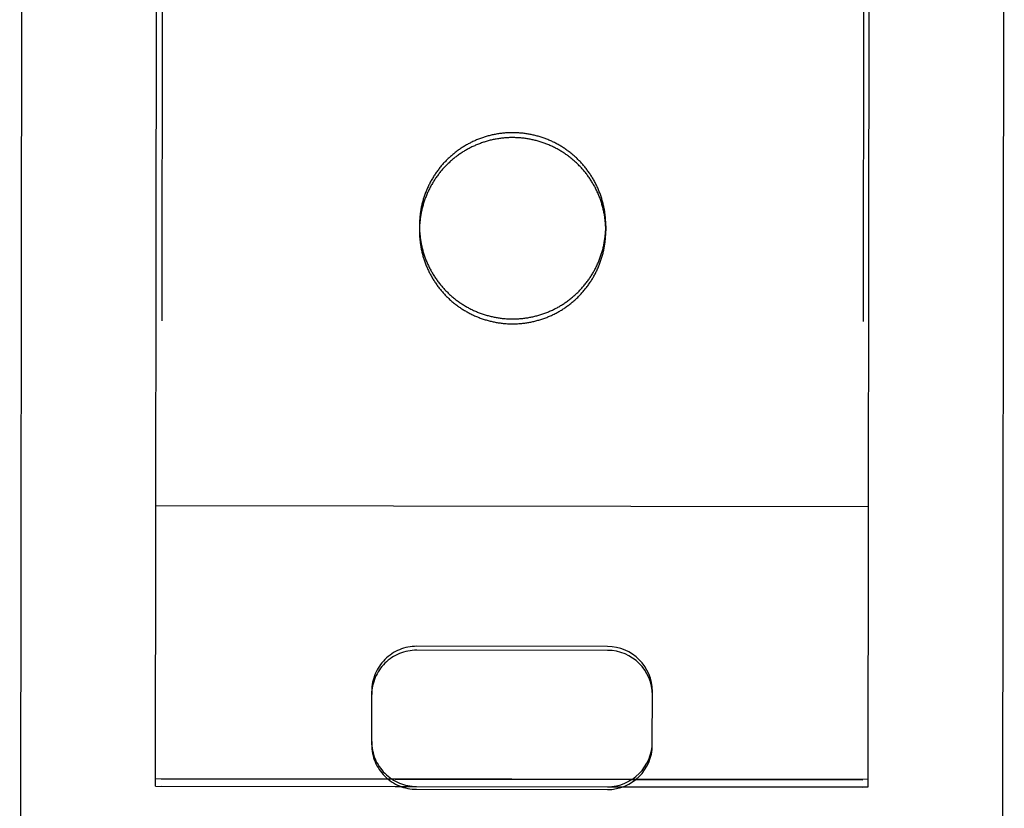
# Model space of a CAD drawing. Header units: inches. Extents: x 0 to 330, y 0 to 213.
# Tile 8 of 56: x 102.916 to 103.793, y 69.884 to 70.587. Entities that reach past the tile are written whole.
import ezdxf

# ---------------------------------------------------------------- set-up
doc = ezdxf.new("R2010")
doc.units = ezdxf.units.IN
doc.header["$LTSCALE"] = 18.135776
doc.header["$MEASUREMENT"] = 0
doc.linetypes.add('HIDDEN', pattern=[0.2, 0.1, -0.1])
doc.layers.add('02___PRT_ALL_AXES', color=7, linetype='CONTINUOUS')
doc.layers.add('DEFAULT_2', color=8, linetype='HIDDEN')

msp = doc.modelspace()

# ---------------------------------------------------------------- linework, layer by layer
at = {"layer": '02___PRT_ALL_AXES', "color": 8, "linetype": 'HIDDEN'}
for p, q in [((103.08719, 108.40356), (103.04195, 69.90359)), ((103.71218, 108.40283), (103.66695, 69.90285)), ((103.27204, 70.40315), (103.27203, 70.39879)), ((103.43804, 70.40296), (103.43803, 70.39859)), ((103.04196, 69.91013), (103.66696, 69.9094)), ((103.04195, 69.90359), (103.66695, 69.90285))]:
    msp.add_line(p, q, dxfattribs=at)
for points in [[(103.43804, 70.40296), (103.43803, 70.40388), (103.43802, 70.40479), (103.438, 70.40571), (103.43796, 70.40663), (103.43792, 70.40755), (103.43786, 70.40846), (103.4378, 70.40938), (103.43772, 70.41029), (103.43764, 70.41121), (103.43754, 70.41212), (103.43744, 70.41303), (103.43732, 70.41394), (103.4372, 70.41485), (103.43706, 70.41576), (103.43691, 70.41667), (103.43676, 70.41757), (103.43659, 70.41847), (103.43642, 70.41937), (103.43623, 70.42027), (103.43604, 70.42117), (103.43583, 70.42207), (103.43562, 70.42296), (103.43539, 70.42385), (103.43516, 70.42473), (103.43491, 70.42562), (103.43466, 70.4265), (103.43439, 70.42738), (103.43412, 70.42826), (103.43384, 70.42913), (103.43354, 70.43), (103.43324, 70.43087), (103.43293, 70.43173), (103.4326, 70.43259), (103.43227, 70.43345), (103.43193, 70.4343), (103.43158, 70.43515), (103.43122, 70.43599), (103.43085, 70.43683), (103.43047, 70.43767), (103.43009, 70.4385), (103.42969, 70.43933), (103.42928, 70.44015), (103.42887, 70.44097), (103.42845, 70.44179), (103.42801, 70.44259), (103.42757, 70.4434), (103.42712, 70.4442), (103.42666, 70.44499), (103.42619, 70.44578), (103.42571, 70.44657), (103.42523, 70.44735), (103.42473, 70.44812), (103.42423, 70.44889), (103.42372, 70.44965), (103.4232, 70.45041), (103.42267, 70.45116), (103.42214, 70.4519), (103.42159, 70.45264), (103.42104, 70.45338), (103.42048, 70.4541), (103.41991, 70.45482), (103.41933, 70.45554), (103.41875, 70.45625), (103.41816, 70.45695), (103.41756, 70.45764), (103.41695, 70.45833), (103.41633, 70.45901), (103.41571, 70.45969), (103.41508, 70.46035), (103.41444, 70.46101), (103.4138, 70.46167), (103.41314, 70.46231), (103.41249, 70.46295), (103.41182, 70.46358), (103.41115, 70.46421), (103.41047, 70.46483), (103.40978, 70.46543), (103.40909, 70.46604), (103.40839, 70.46663), (103.40768, 70.46722), (103.40697, 70.46779), (103.40625, 70.46836), (103.40552, 70.46893), (103.40479, 70.46948), (103.40405, 70.47003), (103.40331, 70.47057), (103.40256, 70.4711), (103.4018, 70.47162), (103.40104, 70.47213), (103.40027, 70.47263), (103.3995, 70.47313), (103.39872, 70.47362), (103.39794, 70.4741), (103.39715, 70.47457), (103.39636, 70.47503), (103.39556, 70.47548), (103.39476, 70.47592), (103.39395, 70.47636), (103.39313, 70.47679), (103.39231, 70.4772), (103.39149, 70.47761), (103.39067, 70.47801), (103.38983, 70.4784), (103.389, 70.47878), (103.38816, 70.47915), (103.38731, 70.47951), (103.38647, 70.47986), (103.38561, 70.48021), (103.38476, 70.48054), (103.3839, 70.48086), (103.38304, 70.48118), (103.38217, 70.48148), (103.3813, 70.48178), (103.38043, 70.48206), (103.37955, 70.48234), (103.37868, 70.48261), (103.37779, 70.48286), (103.37691, 70.48311), (103.37602, 70.48335), (103.37513, 70.48357), (103.37424, 70.48379), (103.37335, 70.484), (103.37245, 70.4842), (103.37155, 70.48438), (103.37065, 70.48456), (103.36975, 70.48473), (103.36884, 70.48489), (103.36794, 70.48503), (103.36703, 70.48517), (103.36612, 70.4853), (103.36521, 70.48542), (103.3643, 70.48552), (103.36338, 70.48562), (103.36247, 70.48571), (103.36156, 70.48579), (103.36064, 70.48585), (103.35972, 70.48591), (103.35881, 70.48596), (103.35789, 70.48599), (103.35697, 70.48602), (103.35605, 70.48604), (103.35514, 70.48604), (103.35422, 70.48604), (103.3533, 70.48602), (103.35238, 70.486), (103.35146, 70.48597), (103.35055, 70.48592), (103.34963, 70.48587), (103.34871, 70.4858), (103.3478, 70.48573), (103.34689, 70.48564), (103.34597, 70.48555), (103.34506, 70.48544), (103.34415, 70.48533), (103.34324, 70.4852), (103.34233, 70.48506), (103.34143, 70.48492), (103.34052, 70.48476), (103.33962, 70.4846), (103.33872, 70.48442), (103.33782, 70.48424), (103.33692, 70.48404), (103.33602, 70.48384), (103.33513, 70.48362), (103.33424, 70.4834), (103.33335, 70.48316), (103.33247, 70.48292), (103.33159, 70.48266), (103.33071, 70.4824), (103.32983, 70.48212), (103.32896, 70.48184), (103.32809, 70.48155), (103.32722, 70.48124), (103.32636, 70.48093), (103.3255, 70.48061), (103.32464, 70.48028), (103.32379, 70.47994), (103.32294, 70.47959), (103.3221, 70.47923), (103.32126, 70.47886), (103.32042, 70.47848), (103.31959, 70.47809), (103.31876, 70.4777), (103.31794, 70.47729), (103.31712, 70.47687), (103.3163, 70.47645), (103.31549, 70.47602), (103.31469, 70.47558), (103.31389, 70.47513), (103.31309, 70.47467), (103.3123, 70.4742), (103.31152, 70.47372), (103.31074, 70.47323), (103.30997, 70.47274), (103.3092, 70.47224), (103.30844, 70.47173), (103.30768, 70.47121), (103.30693, 70.47068), (103.30618, 70.47014)], [(103.30618, 70.47014), (103.30544, 70.4696), (103.30471, 70.46905), (103.30398, 70.46848), (103.30326, 70.46792), (103.30255, 70.46734), (103.30184, 70.46676), (103.30114, 70.46616), (103.30044, 70.46556), (103.29976, 70.46496), (103.29907, 70.46434), (103.2984, 70.46372), (103.29773, 70.46309), (103.29707, 70.46245), (103.29642, 70.46181), (103.29577, 70.46115), (103.29513, 70.46049), (103.2945, 70.45983), (103.29388, 70.45916), (103.29326, 70.45848), (103.29265, 70.45779), (103.29205, 70.4571), (103.29145, 70.4564), (103.29087, 70.45569), (103.29029, 70.45498), (103.28972, 70.45426), (103.28916, 70.45353), (103.2886, 70.4528), (103.28806, 70.45206), (103.28752, 70.45132), (103.28699, 70.45057), (103.28647, 70.44981), (103.28595, 70.44905), (103.28545, 70.44828), (103.28495, 70.44751), (103.28446, 70.44673), (103.28399, 70.44595), (103.28352, 70.44516), (103.28305, 70.44437), (103.2826, 70.44357), (103.28216, 70.44277), (103.28172, 70.44196), (103.2813, 70.44114), (103.28088, 70.44033), (103.28047, 70.4395), (103.28007, 70.43868), (103.27968, 70.43785), (103.2793, 70.43701), (103.27893, 70.43617), (103.27857, 70.43533), (103.27822, 70.43448), (103.27788, 70.43363), (103.27754, 70.43277), (103.27722, 70.43191), (103.2769, 70.43105), (103.2766, 70.43018), (103.2763, 70.42932), (103.27602, 70.42844), (103.27574, 70.42757), (103.27548, 70.42669), (103.27522, 70.42581), (103.27497, 70.42492), (103.27473, 70.42404), (103.27451, 70.42315), (103.27429, 70.42225), (103.27408, 70.42136), (103.27389, 70.42046), (103.2737, 70.41957), (103.27352, 70.41866), (103.27335, 70.41776), (103.27319, 70.41686), (103.27305, 70.41595), (103.27291, 70.41504), (103.27278, 70.41414), (103.27266, 70.41322), (103.27256, 70.41231), (103.27246, 70.4114), (103.27237, 70.41049), (103.27229, 70.40957), (103.27223, 70.40866), (103.27217, 70.40774), (103.27212, 70.40682), (103.27209, 70.40591), (103.27206, 70.40499), (103.27204, 70.40407), (103.27204, 70.40315)], [(103.27204, 70.40315), (103.27204, 70.40223), (103.27206, 70.40132), (103.27208, 70.4004), (103.27212, 70.39948), (103.27216, 70.39857), (103.27221, 70.39765), (103.27228, 70.39673), (103.27235, 70.39582), (103.27244, 70.3949), (103.27253, 70.39399), (103.27264, 70.39308), (103.27276, 70.39217), (103.27288, 70.39126), (103.27302, 70.39035), (103.27316, 70.38944), (103.27332, 70.38854), (103.27348, 70.38764), (103.27366, 70.38674), (103.27384, 70.38584), (103.27404, 70.38494), (103.27425, 70.38405), (103.27446, 70.38315), (103.27469, 70.38226), (103.27492, 70.38138), (103.27517, 70.38049), (103.27542, 70.37961), (103.27568, 70.37873), (103.27596, 70.37785), (103.27624, 70.37698), (103.27653, 70.37611), (103.27684, 70.37524), (103.27715, 70.37438), (103.27747, 70.37352), (103.2778, 70.37267), (103.27814, 70.37181), (103.2785, 70.37096), (103.27886, 70.37012), (103.27922, 70.36928), (103.2796, 70.36844), (103.27999, 70.36761), (103.28039, 70.36678), (103.28079, 70.36596), (103.28121, 70.36514), (103.28163, 70.36433), (103.28206, 70.36352), (103.28251, 70.36271), (103.28296, 70.36191), (103.28342, 70.36112), (103.28389, 70.36033), (103.28436, 70.35954), (103.28485, 70.35876), (103.28534, 70.35799), (103.28585, 70.35722), (103.28636, 70.35646), (103.28688, 70.3557), (103.2874, 70.35495), (103.28794, 70.35421), (103.28848, 70.35347), (103.28904, 70.35274), (103.2896, 70.35201), (103.29017, 70.35129), (103.29074, 70.35057), (103.29133, 70.34987), (103.29192, 70.34916), (103.29252, 70.34847), (103.29313, 70.34778), (103.29374, 70.3471), (103.29437, 70.34643), (103.295, 70.34576), (103.29563, 70.3451), (103.29628, 70.34444), (103.29693, 70.3438), (103.29759, 70.34316), (103.29826, 70.34253), (103.29893, 70.3419), (103.29961, 70.34129), (103.3003, 70.34068), (103.30099, 70.34007), (103.30169, 70.33948), (103.3024, 70.33889), (103.30311, 70.33832), (103.30383, 70.33775), (103.30456, 70.33718), (103.30529, 70.33663), (103.30602, 70.33608), (103.30677, 70.33554), (103.30752, 70.33502), (103.30827, 70.33449), (103.30904, 70.33398), (103.3098, 70.33348), (103.31057, 70.33298), (103.31135, 70.33249), (103.31214, 70.33201), (103.31292, 70.33154), (103.31372, 70.33108), (103.31452, 70.33063), (103.31532, 70.33019), (103.31613, 70.32975), (103.31694, 70.32933), (103.31776, 70.32891), (103.31858, 70.3285), (103.31941, 70.3281), (103.32024, 70.32771), (103.32108, 70.32733), (103.32192, 70.32696), (103.32276, 70.3266), (103.32361, 70.32625), (103.32446, 70.3259), (103.32532, 70.32557), (103.32618, 70.32525), (103.32704, 70.32493), (103.3279, 70.32463), (103.32877, 70.32433), (103.32965, 70.32405), (103.33052, 70.32377), (103.3314, 70.3235), (103.33228, 70.32325), (103.33317, 70.323), (103.33405, 70.32276), (103.33494, 70.32254), (103.33584, 70.32232), (103.33673, 70.32211), (103.33763, 70.32191), (103.33852, 70.32173), (103.33943, 70.32155), (103.34033, 70.32138), (103.34123, 70.32122), (103.34214, 70.32108), (103.34305, 70.32094), (103.34396, 70.32081), (103.34487, 70.32069), (103.34578, 70.32059), (103.34669, 70.32049), (103.34761, 70.3204), (103.34852, 70.32032), (103.34944, 70.32026), (103.35035, 70.3202), (103.35127, 70.32015), (103.35219, 70.32012), (103.3531, 70.32009), (103.35402, 70.32007), (103.35494, 70.32007), (103.35586, 70.32007), (103.35678, 70.32009), (103.35769, 70.32011), (103.35861, 70.32014), (103.35953, 70.32019), (103.36045, 70.32024), (103.36136, 70.32031), (103.36228, 70.32038), (103.36319, 70.32047), (103.3641, 70.32056), (103.36502, 70.32067), (103.36593, 70.32079), (103.36684, 70.32091), (103.36774, 70.32105), (103.36865, 70.32119), (103.36956, 70.32135), (103.37046, 70.32151), (103.37136, 70.32169), (103.37226, 70.32187), (103.37316, 70.32207), (103.37405, 70.32227), (103.37494, 70.32249), (103.37583, 70.32272), (103.37672, 70.32295), (103.37761, 70.32319), (103.37849, 70.32345), (103.37937, 70.32371), (103.38024, 70.32399), (103.38112, 70.32427), (103.38199, 70.32456), (103.38285, 70.32487), (103.38372, 70.32518), (103.38458, 70.3255), (103.38543, 70.32583), (103.38629, 70.32617), (103.38713, 70.32652), (103.38798, 70.32688), (103.38882, 70.32725), (103.38966, 70.32763), (103.39049, 70.32802), (103.39132, 70.32842), (103.39214, 70.32882), (103.39296, 70.32924), (103.39377, 70.32966), (103.39458, 70.33009), (103.39539, 70.33053), (103.39619, 70.33099), (103.39698, 70.33144), (103.39777, 70.33191), (103.39856, 70.33239), (103.39934, 70.33288), (103.40011, 70.33337), (103.40088, 70.33387), (103.40164, 70.33438), (103.4024, 70.3349), (103.40315, 70.33543), (103.40389, 70.33597)], [(103.40389, 70.33597), (103.40463, 70.33651), (103.40537, 70.33707), (103.40609, 70.33763), (103.40681, 70.33819), (103.40753, 70.33877), (103.40824, 70.33936), (103.40894, 70.33995), (103.40963, 70.34055), (103.41032, 70.34116), (103.411, 70.34177), (103.41168, 70.34239), (103.41235, 70.34302), (103.41301, 70.34366), (103.41366, 70.34431), (103.41431, 70.34496), (103.41494, 70.34562), (103.41558, 70.34628), (103.4162, 70.34696), (103.41682, 70.34764), (103.41743, 70.34832), (103.41803, 70.34902), (103.41862, 70.34972), (103.41921, 70.35042), (103.41979, 70.35114), (103.42036, 70.35185), (103.42092, 70.35258), (103.42148, 70.35331), (103.42202, 70.35405), (103.42256, 70.35479), (103.42309, 70.35554), (103.42361, 70.3563), (103.42412, 70.35706), (103.42463, 70.35783), (103.42512, 70.3586), (103.42561, 70.35938), (103.42609, 70.36016), (103.42656, 70.36095), (103.42702, 70.36174), (103.42748, 70.36254), (103.42792, 70.36334), (103.42835, 70.36415), (103.42878, 70.36497), (103.4292, 70.36578), (103.4296, 70.36661), (103.43, 70.36743), (103.43039, 70.36827), (103.43077, 70.3691), (103.43114, 70.36994), (103.43151, 70.37078), (103.43186, 70.37163), (103.4322, 70.37248), (103.43253, 70.37334), (103.43286, 70.3742), (103.43317, 70.37506), (103.43348, 70.37593), (103.43377, 70.3768), (103.43406, 70.37767), (103.43434, 70.37854), (103.4346, 70.37942), (103.43486, 70.3803), (103.4351, 70.38119), (103.43534, 70.38207), (103.43557, 70.38296), (103.43579, 70.38386), (103.43599, 70.38475), (103.43619, 70.38565), (103.43638, 70.38655), (103.43656, 70.38745), (103.43672, 70.38835), (103.43688, 70.38925), (103.43703, 70.39016), (103.43717, 70.39107), (103.4373, 70.39198), (103.43741, 70.39289), (103.43752, 70.3938), (103.43762, 70.39471), (103.4377, 70.39562), (103.43778, 70.39654), (103.43785, 70.39745), (103.43791, 70.39837), (103.43795, 70.39929), (103.43799, 70.4002), (103.43802, 70.40112), (103.43803, 70.40204), (103.43804, 70.40296)]]:
    msp.add_lwpolyline(points, dxfattribs=at)
at = {"layer": 'DEFAULT_2', "color": 8, "linetype": 'HIDDEN'}
for p, q in [((102.91587, 68.98491), (102.9181, 70.88015)), ((103.03695, 69.90364), (103.0381, 70.87883)), ((103.67195, 69.9029), (103.6731, 70.87808)), ((103.79087, 68.98388), (103.7931, 70.87912)), ((103.67224, 70.15272), (103.03724, 70.15347)), ((103.43959, 70.02462), (103.26959, 70.02482)), ((103.4396, 70.02808), (103.2696, 70.02828)), ((103.22949, 69.94054), (103.22955, 69.98836)), ((103.47949, 69.94025), (103.47955, 69.98806)), ((103.67196, 69.90948), (103.03696, 69.91022)), ((103.03695, 69.90364), (103.26945, 69.90337)), ((103.26945, 69.90081), (103.43945, 69.90061)), ((103.43945, 69.90317), (103.67195, 69.9029))]:
    msp.add_line(p, q, dxfattribs=at)
for points in [[(103.35513, 70.48168), (103.35421, 70.48168), (103.35329, 70.48166), (103.35238, 70.48164), (103.35146, 70.4816), (103.35054, 70.48156), (103.34963, 70.4815), (103.34871, 70.48144), (103.34779, 70.48136), (103.34688, 70.48128), (103.34597, 70.48118), (103.34506, 70.48108), (103.34414, 70.48096), (103.34324, 70.48084), (103.34233, 70.4807), (103.34142, 70.48056), (103.34052, 70.4804), (103.33961, 70.48023), (103.33871, 70.48006), (103.33781, 70.47987), (103.33692, 70.47968), (103.33602, 70.47947), (103.33513, 70.47926), (103.33424, 70.47903), (103.33335, 70.4788), (103.33247, 70.47855), (103.33158, 70.4783), (103.3307, 70.47803), (103.32983, 70.47776), (103.32895, 70.47748), (103.32808, 70.47718), (103.32722, 70.47688), (103.32635, 70.47657), (103.32549, 70.47625), (103.32464, 70.47591), (103.32379, 70.47557), (103.32294, 70.47522), (103.32209, 70.47486), (103.32125, 70.47449), (103.32041, 70.47412), (103.31958, 70.47373), (103.31875, 70.47333), (103.31793, 70.47293), (103.31711, 70.47251), (103.3163, 70.47209), (103.31549, 70.47165), (103.31468, 70.47121), (103.31388, 70.47076), (103.31309, 70.4703), (103.3123, 70.46983), (103.31151, 70.46936), (103.31074, 70.46887), (103.30996, 70.46838), (103.30919, 70.46787), (103.30843, 70.46736), (103.30767, 70.46684), (103.30692, 70.46632), (103.30618, 70.46578), (103.30544, 70.46524), (103.30471, 70.46468), (103.30398, 70.46412), (103.30326, 70.46355), (103.30254, 70.46298), (103.30184, 70.46239), (103.30113, 70.4618), (103.30044, 70.4612), (103.29975, 70.46059), (103.29907, 70.45998), (103.29839, 70.45935), (103.29773, 70.45872), (103.29707, 70.45809), (103.29641, 70.45744), (103.29577, 70.45679), (103.29513, 70.45613), (103.29449, 70.45546), (103.29387, 70.45479), (103.29325, 70.45411), (103.29264, 70.45343), (103.29204, 70.45273), (103.29145, 70.45203), (103.29086, 70.45133), (103.29028, 70.45061), (103.28971, 70.44989), (103.28915, 70.44917), (103.2886, 70.44844), (103.28805, 70.4477), (103.28751, 70.44695), (103.28698, 70.4462), (103.28646, 70.44545), (103.28595, 70.44469), (103.28544, 70.44392), (103.28495, 70.44315), (103.28446, 70.44237), (103.28398, 70.44159), (103.28351, 70.4408), (103.28305, 70.44001), (103.2826, 70.43921), (103.28215, 70.4384), (103.28172, 70.43759), (103.28129, 70.43678), (103.28087, 70.43596), (103.28047, 70.43514), (103.28007, 70.43431), (103.27968, 70.43348), (103.2793, 70.43265), (103.27893, 70.43181), (103.27857, 70.43096), (103.27821, 70.43012), (103.27787, 70.42926), (103.27754, 70.42841), (103.27721, 70.42755), (103.2769, 70.42669), (103.27659, 70.42582), (103.2763, 70.42495), (103.27601, 70.42408), (103.27574, 70.4232), (103.27547, 70.42233), (103.27521, 70.42144), (103.27497, 70.42056), (103.27473, 70.41967), (103.2745, 70.41878), (103.27429, 70.41789), (103.27408, 70.417), (103.27388, 70.4161), (103.27369, 70.4152), (103.27351, 70.4143), (103.27335, 70.4134), (103.27319, 70.4125), (103.27304, 70.41159), (103.2729, 70.41068), (103.27278, 70.40977), (103.27266, 70.40886), (103.27255, 70.40795), (103.27245, 70.40704), (103.27237, 70.40612), (103.27229, 70.40521), (103.27222, 70.40429), (103.27217, 70.40338), (103.27212, 70.40246), (103.27208, 70.40154), (103.27206, 70.40063), (103.27204, 70.39971), (103.27203, 70.39879)], [(103.43803, 70.39859), (103.43803, 70.39951), (103.43802, 70.40043), (103.43799, 70.40135), (103.43796, 70.40227), (103.43791, 70.40318), (103.43786, 70.4041), (103.43779, 70.40501), (103.43772, 70.40593), (103.43763, 70.40684), (103.43754, 70.40776), (103.43743, 70.40867), (103.43732, 70.40958), (103.43719, 70.41049), (103.43705, 70.4114), (103.43691, 70.4123), (103.43675, 70.41321), (103.43659, 70.41411), (103.43641, 70.41501), (103.43623, 70.41591), (103.43603, 70.41681), (103.43583, 70.4177), (103.43561, 70.4186), (103.43539, 70.41949), (103.43515, 70.42037), (103.43491, 70.42126), (103.43465, 70.42214), (103.43439, 70.42302), (103.43411, 70.42389), (103.43383, 70.42477), (103.43354, 70.42564), (103.43323, 70.4265), (103.43292, 70.42737), (103.4326, 70.42823), (103.43227, 70.42908), (103.43193, 70.42994), (103.43158, 70.43078), (103.43122, 70.43163), (103.43085, 70.43247), (103.43047, 70.43331), (103.43008, 70.43414), (103.42968, 70.43497), (103.42928, 70.43579), (103.42886, 70.43661), (103.42844, 70.43742), (103.42801, 70.43823), (103.42757, 70.43904), (103.42711, 70.43984), (103.42665, 70.44063), (103.42619, 70.44142), (103.42571, 70.4422), (103.42522, 70.44298), (103.42473, 70.44376), (103.42423, 70.44453), (103.42371, 70.44529), (103.4232, 70.44604), (103.42267, 70.4468), (103.42213, 70.44754), (103.42159, 70.44828), (103.42103, 70.44901), (103.42047, 70.44974), (103.4199, 70.45046), (103.41933, 70.45117), (103.41874, 70.45188), (103.41815, 70.45258), (103.41755, 70.45328), (103.41694, 70.45397), (103.41633, 70.45465), (103.4157, 70.45532), (103.41507, 70.45599), (103.41444, 70.45665), (103.41379, 70.4573), (103.41314, 70.45795), (103.41248, 70.45859), (103.41181, 70.45922), (103.41114, 70.45985), (103.41046, 70.46046), (103.40977, 70.46107), (103.40908, 70.46167), (103.40838, 70.46227), (103.40767, 70.46285), (103.40696, 70.46343), (103.40624, 70.464), (103.40552, 70.46456), (103.40478, 70.46512), (103.40405, 70.46567), (103.4033, 70.4662), (103.40255, 70.46673), (103.4018, 70.46725), (103.40104, 70.46777), (103.40027, 70.46827), (103.3995, 70.46877), (103.39872, 70.46926), (103.39793, 70.46973), (103.39715, 70.4702), (103.39635, 70.47067), (103.39555, 70.47112), (103.39475, 70.47156), (103.39394, 70.472), (103.39313, 70.47242), (103.39231, 70.47284), (103.39149, 70.47325), (103.39066, 70.47365), (103.38983, 70.47404), (103.38899, 70.47442), (103.38815, 70.47479), (103.38731, 70.47515), (103.38646, 70.4755), (103.38561, 70.47584), (103.38475, 70.47618), (103.3839, 70.4765), (103.38303, 70.47681), (103.38217, 70.47712), (103.3813, 70.47742), (103.38042, 70.4777), (103.37955, 70.47798), (103.37867, 70.47824), (103.37779, 70.4785), (103.3769, 70.47875), (103.37602, 70.47898), (103.37513, 70.47921), (103.37424, 70.47943), (103.37334, 70.47964), (103.37244, 70.47983), (103.37155, 70.48002), (103.37064, 70.4802), (103.36974, 70.48037), (103.36884, 70.48052), (103.36793, 70.48067), (103.36702, 70.48081), (103.36611, 70.48094), (103.3652, 70.48105), (103.36429, 70.48116), (103.36338, 70.48126), (103.36247, 70.48135), (103.36155, 70.48142), (103.36064, 70.48149), (103.35972, 70.48155), (103.3588, 70.48159), (103.35788, 70.48163), (103.35697, 70.48166), (103.35605, 70.48167), (103.35513, 70.48168)], [(103.27203, 70.39879), (103.27204, 70.39787), (103.27205, 70.39695), (103.27208, 70.39604), (103.27211, 70.39512), (103.27215, 70.3942), (103.27221, 70.39329), (103.27227, 70.39237), (103.27235, 70.39145), (103.27243, 70.39054), (103.27253, 70.38963), (103.27264, 70.38872), (103.27275, 70.38781), (103.27288, 70.3869), (103.27301, 70.38599), (103.27316, 70.38508), (103.27331, 70.38418), (103.27348, 70.38327), (103.27365, 70.38237), (103.27384, 70.38147), (103.27403, 70.38058), (103.27424, 70.37968), (103.27446, 70.37879), (103.27468, 70.3779), (103.27492, 70.37701), (103.27516, 70.37613), (103.27542, 70.37525), (103.27568, 70.37437), (103.27595, 70.37349), (103.27624, 70.37262), (103.27653, 70.37175), (103.27683, 70.37088), (103.27715, 70.37002), (103.27747, 70.36916), (103.2778, 70.3683), (103.27814, 70.36745), (103.27849, 70.3666), (103.27885, 70.36576), (103.27922, 70.36492), (103.2796, 70.36408), (103.27998, 70.36325), (103.28038, 70.36242), (103.28079, 70.3616), (103.2812, 70.36078), (103.28163, 70.35996), (103.28206, 70.35915), (103.2825, 70.35835), (103.28295, 70.35755), (103.28341, 70.35675), (103.28388, 70.35596), (103.28436, 70.35518), (103.28484, 70.3544), (103.28534, 70.35363), (103.28584, 70.35286), (103.28635, 70.3521), (103.28687, 70.35134), (103.2874, 70.35059), (103.28794, 70.34984), (103.28848, 70.3491), (103.28903, 70.34837), (103.28959, 70.34764), (103.29016, 70.34692), (103.29074, 70.34621), (103.29132, 70.3455), (103.29192, 70.3448), (103.29252, 70.34411), (103.29312, 70.34342), (103.29374, 70.34274), (103.29436, 70.34206), (103.29499, 70.34139), (103.29563, 70.34073), (103.29627, 70.34008), (103.29693, 70.33943), (103.29759, 70.33879), (103.29825, 70.33816), (103.29892, 70.33754), (103.2996, 70.33692), (103.30029, 70.33631), (103.30099, 70.33571), (103.30169, 70.33512), (103.30239, 70.33453), (103.30311, 70.33395), (103.30382, 70.33338), (103.30455, 70.33282), (103.30528, 70.33227), (103.30602, 70.33172), (103.30676, 70.33118), (103.30751, 70.33065), (103.30827, 70.33013), (103.30903, 70.32962), (103.3098, 70.32911), (103.31057, 70.32862), (103.31135, 70.32813), (103.31213, 70.32765), (103.31292, 70.32718), (103.31371, 70.32672), (103.31451, 70.32627), (103.31532, 70.32582), (103.31613, 70.32539), (103.31694, 70.32496), (103.31776, 70.32455), (103.31858, 70.32414), (103.31941, 70.32374), (103.32024, 70.32335), (103.32107, 70.32297), (103.32191, 70.3226), (103.32276, 70.32224), (103.3236, 70.32188), (103.32446, 70.32154), (103.32531, 70.32121), (103.32617, 70.32088), (103.32703, 70.32057), (103.3279, 70.32026), (103.32877, 70.31997), (103.32964, 70.31968), (103.33052, 70.31941), (103.3314, 70.31914), (103.33228, 70.31888), (103.33316, 70.31864), (103.33405, 70.3184), (103.33494, 70.31817), (103.33583, 70.31796), (103.33673, 70.31775), (103.33762, 70.31755), (103.33852, 70.31736), (103.33942, 70.31719), (103.34032, 70.31702), (103.34123, 70.31686), (103.34213, 70.31671), (103.34304, 70.31658), (103.34395, 70.31645), (103.34486, 70.31633), (103.34577, 70.31622), (103.34669, 70.31613), (103.3476, 70.31604), (103.34852, 70.31596), (103.34943, 70.31589), (103.35035, 70.31584), (103.35126, 70.31579), (103.35218, 70.31575), (103.3531, 70.31573), (103.35402, 70.31571), (103.35494, 70.3157)], [(103.35494, 70.3157), (103.35585, 70.31571), (103.35677, 70.31572), (103.35769, 70.31575), (103.35861, 70.31578), (103.35952, 70.31583), (103.36044, 70.31588), (103.36136, 70.31595), (103.36227, 70.31602), (103.36319, 70.31611), (103.3641, 70.3162), (103.36501, 70.31631), (103.36592, 70.31642), (103.36683, 70.31655), (103.36774, 70.31668), (103.36865, 70.31683), (103.36955, 70.31698), (103.37045, 70.31715), (103.37135, 70.31733), (103.37225, 70.31751), (103.37315, 70.31771), (103.37405, 70.31791), (103.37494, 70.31813), (103.37583, 70.31835), (103.37672, 70.31859), (103.3776, 70.31883), (103.37848, 70.31909), (103.37936, 70.31935), (103.38024, 70.31962), (103.38111, 70.31991), (103.38198, 70.3202), (103.38285, 70.3205), (103.38371, 70.32082), (103.38457, 70.32114), (103.38543, 70.32147), (103.38628, 70.32181), (103.38713, 70.32216), (103.38797, 70.32252), (103.38882, 70.32289), (103.38965, 70.32327), (103.39048, 70.32366), (103.39131, 70.32405), (103.39214, 70.32446), (103.39295, 70.32487), (103.39377, 70.3253), (103.39458, 70.32573), (103.39538, 70.32617), (103.39618, 70.32662), (103.39698, 70.32708), (103.39777, 70.32755), (103.39855, 70.32803), (103.39933, 70.32851), (103.4001, 70.32901), (103.40087, 70.32951), (103.40164, 70.33002), (103.40239, 70.33054), (103.40314, 70.33107), (103.40389, 70.3316), (103.40463, 70.33215), (103.40536, 70.3327), (103.40609, 70.33326), (103.40681, 70.33383), (103.40752, 70.33441), (103.40823, 70.33499), (103.40893, 70.33558), (103.40963, 70.33618), (103.41032, 70.33679), (103.411, 70.33741), (103.41167, 70.33803), (103.41234, 70.33866), (103.413, 70.3393), (103.41365, 70.33994), (103.4143, 70.34059), (103.41494, 70.34125), (103.41557, 70.34192), (103.4162, 70.34259), (103.41681, 70.34327), (103.41742, 70.34396), (103.41802, 70.34465), (103.41862, 70.34535), (103.4192, 70.34606), (103.41978, 70.34677), (103.42035, 70.34749), (103.42092, 70.34822), (103.42147, 70.34895), (103.42202, 70.34969), (103.42255, 70.35043), (103.42308, 70.35118), (103.42361, 70.35194), (103.42412, 70.3527), (103.42462, 70.35346), (103.42512, 70.35424), (103.42561, 70.35501), (103.42609, 70.3558), (103.42656, 70.35659), (103.42702, 70.35738), (103.42747, 70.35818), (103.42791, 70.35898), (103.42835, 70.35979), (103.42877, 70.3606), (103.42919, 70.36142), (103.4296, 70.36224), (103.43, 70.36307), (103.43039, 70.3639), (103.43077, 70.36474), (103.43114, 70.36558), (103.4315, 70.36642), (103.43185, 70.36727), (103.4322, 70.36812), (103.43253, 70.36898), (103.43285, 70.36983), (103.43317, 70.3707), (103.43347, 70.37156), (103.43377, 70.37243), (103.43405, 70.3733), (103.43433, 70.37418), (103.4346, 70.37506), (103.43485, 70.37594), (103.4351, 70.37682), (103.43534, 70.37771), (103.43556, 70.3786), (103.43578, 70.37949), (103.43599, 70.38039), (103.43619, 70.38128), (103.43637, 70.38218), (103.43655, 70.38308), (103.43672, 70.38398), (103.43688, 70.38489), (103.43702, 70.38579), (103.43716, 70.3867), (103.43729, 70.38761), (103.43741, 70.38852), (103.43752, 70.38943), (103.43761, 70.39035), (103.4377, 70.39126), (103.43778, 70.39218), (103.43784, 70.39309), (103.4379, 70.39401), (103.43795, 70.39492), (103.43798, 70.39584), (103.43801, 70.39676), (103.43803, 70.39768), (103.43803, 70.39859)]]:
    msp.add_lwpolyline(points, dxfattribs=at)
for centre, ratio, start_param, end_param in [((103.26955, 69.98831), 0.999289, 1.570796, 3.141593), ((103.26955, 69.98514), 0.992087, 1.570796, 3.141593), ((103.43955, 69.98494), 0.992087, 0, 1.570796), ((103.43955, 69.98811), 0.999289, 0, 1.570796), ((103.2695, 69.94334), 0.999289, -3.141593, -1.570796), ((103.4395, 69.94314), 0.999289, -1.570796, 0), ((103.26949, 69.94049), 0.992087, -3.141593, -1.570796), ((103.43949, 69.94029), 0.992087, -1.570796, 0)]:
    msp.add_ellipse(centre, major_axis=(0.04, -0.00005), ratio=ratio, start_param=start_param, end_param=end_param, dxfattribs=at)

doc.saveas('drawing.dxf')
